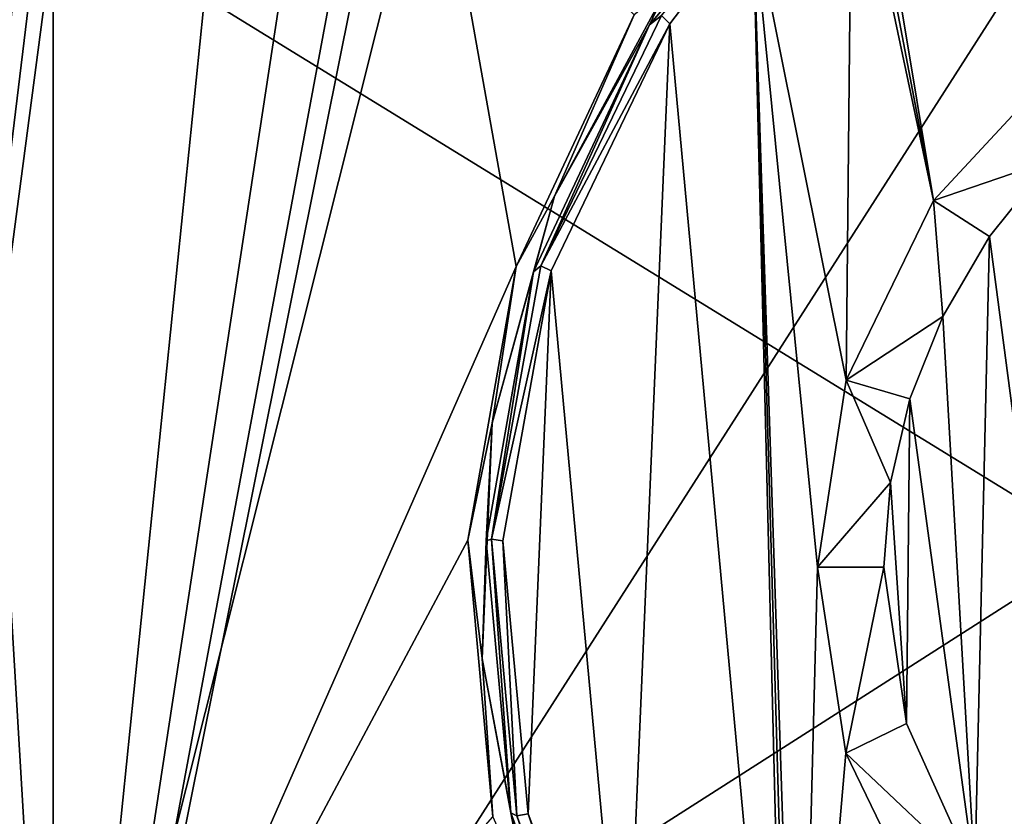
# Model space of a CAD drawing. Extents: x -54 to 446, y -6 to 1844.
# Tile 155 of 196: x 0 to 30, y 1803 to 1827. Entities that reach past the tile are written whole.
import ezdxf

# ---------------------------------------------------------------- set-up
doc = ezdxf.new("R2010")
doc.units = 0
doc.header["$LTSCALE"] = 52.148148
for name, color, linetype in [('760', 7, 'CONTINUOUS'), ('768', 7, 'CONTINUOUS'), ('779', 7, 'CONTINUOUS'), ('780', 7, 'CONTINUOUS'), ('789', 7, 'CONTINUOUS'), ('805', 7, 'CONTINUOUS'), ('814', 7, 'CONTINUOUS'), ('816', 7, 'CONTINUOUS'), ('822', 7, 'CONTINUOUS'), ('881', 7, 'CONTINUOUS'), ('889', 7, 'CONTINUOUS'), ('905', 7, 'CONTINUOUS')]:
    doc.layers.add(name, color=color, linetype=linetype)

msp = doc.modelspace()

# ---------------------------------------------------------------- linework, layer by layer
at = {"layer": '760', "color": 7, "linetype": 'CONTINUOUS'}
for points in [[(1, 1834, 20), (1, 1788.405, 20), (12.443, 1834, 20), (1, 1834, 20)], [(12.443, 1834, 20), (1, 1788.405, 20), (14.929, 1820.048, 20), (12.443, 1834, 20)], [(18.48, 1827.619, 20), (12.443, 1834, 20), (14.929, 1820.048, 20), (18.48, 1827.619, 20)], [(14.929, 1820.048, 20), (1, 1788.405, 20), (13.479, 1811.811, 20), (14.929, 1820.048, 20)], [(13.479, 1811.811, 20), (1, 1788.405, 20), (14.232, 1803.482, 20), (13.479, 1811.811, 20)]]:
    msp.add_3dface(points, dxfattribs=at)
at = {"layer": '768', "color": 7, "linetype": 'CONTINUOUS'}
for points in [[(1, 1788.405, 20), (-1.722, 1834.095, 19.814), (-2.1, 1788.33, 19.758), (1, 1788.405, 20)], [(1, 1834, 20), (-1.722, 1834.095, 19.814), (1, 1788.405, 20), (1, 1834, 20)]]:
    msp.add_3dface(points, dxfattribs=at)
at = {"layer": '779', "color": 7, "linetype": 'CONTINUOUS'}
for points in [[(80.604, 1782.006), (-17, 1780.041), (80, 1842), (80.604, 1782.006)], [(-17, 1780.041), (-17, 1842), (80, 1842), (-17, 1780.041)]]:
    msp.add_3dface(points, dxfattribs=at)
at = {"layer": '780', "color": 7, "linetype": 'CONTINUOUS'}
for points in [[(25.035, 1833.619, 19), (27.494, 1822.027, 19), (25.256, 1833.799, 19), (25.035, 1833.619, 19)], [(25.256, 1833.799, 19), (27.494, 1822.027, 19), (25.506, 1834, 19), (25.256, 1833.799, 19)], [(31.971, 1826.861, 19), (38.241, 1830.626, 19), (25.506, 1834, 19), (31.971, 1826.861, 19)], [(27.494, 1822.027, 19), (31.971, 1826.861, 19), (25.506, 1834, 19), (27.494, 1822.027, 19)], [(22.057, 1830.643, 19), (24.863, 1816.628, 19), (25.035, 1833.619, 19), (22.057, 1830.643, 19)], [(24.863, 1816.628, 19), (27.494, 1822.027, 19), (25.035, 1833.619, 19), (24.863, 1816.628, 19)], [(19.555, 1827.35, 19), (23.084, 1789.194, 19), (22.057, 1830.643, 19), (19.555, 1827.35, 19)], [(24, 1811, 19), (24.863, 1816.628, 19), (22.057, 1830.643, 19), (24, 1811, 19)], [(23.432, 1788.856, 19), (24, 1811, 19), (22.057, 1830.643, 19), (23.432, 1788.856, 19)], [(23.26, 1789.022, 19), (23.432, 1788.856, 19), (22.057, 1830.643, 19), (23.26, 1789.022, 19)], [(23.084, 1789.194, 19), (23.26, 1789.022, 19), (22.057, 1830.643, 19), (23.084, 1789.194, 19)], [(15.986, 1819.91, 19), (18.211, 1795.853, 19), (19.555, 1827.35, 19), (15.986, 1819.91, 19)], [(18.211, 1795.853, 19), (23.084, 1789.194, 19), (19.555, 1827.35, 19), (18.211, 1795.853, 19)], [(14.528, 1811.787, 19), (15.288, 1803.57, 19), (15.986, 1819.91, 19), (14.528, 1811.787, 19)], [(15.288, 1803.57, 19), (18.211, 1795.853, 19), (15.986, 1819.91, 19), (15.288, 1803.57, 19)], [(24.853, 1805.404, 19), (24, 1811, 19), (23.432, 1788.856, 19), (24.853, 1805.404, 19)], [(27.455, 1800.031, 19), (24.853, 1805.404, 19), (23.432, 1788.856, 19), (27.455, 1800.031, 19)]]:
    msp.add_3dface(points, dxfattribs=at)
at = {"layer": '789', "color": 7, "linetype": 'CONTINUOUS'}
for points in [[(19.304, 1827.595, 19.138), (24.254, 1833.593, 19.476), (18.942, 1827.322, 19.476), (19.304, 1827.595, 19.138)], [(19.555, 1827.35, 19), (22.057, 1830.643, 19), (19.304, 1827.595, 19.138), (19.555, 1827.35, 19)], [(19.555, 1827.35, 19), (19.304, 1827.595, 19.138), (15.673, 1820.065, 19.138), (19.555, 1827.35, 19)], [(15.673, 1820.065, 19.138), (19.304, 1827.595, 19.138), (18.942, 1827.322, 19.476), (15.673, 1820.065, 19.138)], [(15.452, 1819.882, 19.476), (15.673, 1820.065, 19.138), (18.942, 1827.322, 19.476), (15.452, 1819.882, 19.476)], [(15.986, 1819.91, 19), (19.555, 1827.35, 19), (15.673, 1820.065, 19.138), (15.986, 1819.91, 19)], [(14.028, 1811.788, 19.476), (14.185, 1811.84, 19.138), (15.452, 1819.882, 19.476), (14.028, 1811.788, 19.476)], [(15.986, 1819.91, 19), (15.673, 1820.065, 19.138), (14.185, 1811.84, 19.138), (15.986, 1819.91, 19)], [(14.185, 1811.84, 19.138), (15.673, 1820.065, 19.138), (15.452, 1819.882, 19.476), (14.185, 1811.84, 19.138)], [(14.528, 1811.787, 19), (15.986, 1819.91, 19), (14.185, 1811.84, 19.138), (14.528, 1811.787, 19)], [(14.768, 1803.603, 19.476), (14.185, 1811.84, 19.138), (14.028, 1811.788, 19.476), (14.768, 1803.603, 19.476)], [(14.528, 1811.787, 19), (14.185, 1811.84, 19.138), (14.946, 1803.516, 19.138), (14.528, 1811.787, 19)], [(14.946, 1803.516, 19.138), (14.185, 1811.84, 19.138), (14.768, 1803.603, 19.476), (14.946, 1803.516, 19.138)], [(15.288, 1803.57, 19), (14.528, 1811.787, 19), (14.946, 1803.516, 19.138), (15.288, 1803.57, 19)], [(17.621, 1795.896, 19.476), (14.946, 1803.516, 19.138), (14.768, 1803.603, 19.476), (17.621, 1795.896, 19.476)], [(15.288, 1803.57, 19), (14.946, 1803.516, 19.138), (17.903, 1795.697, 19.138), (15.288, 1803.57, 19)], [(17.903, 1795.697, 19.138), (14.946, 1803.516, 19.138), (17.621, 1795.896, 19.476), (17.903, 1795.697, 19.138)], [(18.211, 1795.853, 19), (15.288, 1803.57, 19), (17.903, 1795.697, 19.138), (18.211, 1795.853, 19)]]:
    msp.add_3dface(points, dxfattribs=at)
at = {"layer": '805', "color": 7, "linetype": 'CONTINUOUS'}
for points in [[(18.942, 1827.322, 19.476), (24.254, 1833.593, 19.476), (19.457, 1828.398, 19.848), (18.942, 1827.322, 19.476)], [(19.457, 1828.398, 19.848), (18.48, 1827.619, 20), (16.089, 1822.161, 19.848), (19.457, 1828.398, 19.848)], [(18.942, 1827.322, 19.476), (19.457, 1828.398, 19.848), (16.089, 1822.161, 19.848), (18.942, 1827.322, 19.476)], [(18.48, 1827.619, 20), (14.929, 1820.048, 20), (16.089, 1822.161, 19.848), (18.48, 1827.619, 20)], [(15.452, 1819.882, 19.476), (18.942, 1827.322, 19.476), (16.089, 1822.161, 19.848), (15.452, 1819.882, 19.476)], [(16.089, 1822.161, 19.848), (14.929, 1820.048, 20), (14.208, 1815.328, 19.848), (16.089, 1822.161, 19.848)], [(15.452, 1819.882, 19.476), (16.089, 1822.161, 19.848), (14.208, 1815.328, 19.848), (15.452, 1819.882, 19.476)], [(14.929, 1820.048, 20), (13.479, 1811.811, 20), (14.208, 1815.328, 19.848), (14.929, 1820.048, 20)], [(14.028, 1811.788, 19.476), (15.452, 1819.882, 19.476), (14.208, 1815.328, 19.848), (14.028, 1811.788, 19.476)], [(14.208, 1815.328, 19.848), (13.479, 1811.811, 20), (13.91, 1808.246, 19.848), (14.208, 1815.328, 19.848)], [(14.028, 1811.788, 19.476), (14.208, 1815.328, 19.848), (13.91, 1808.246, 19.848), (14.028, 1811.788, 19.476)], [(13.479, 1811.811, 20), (14.232, 1803.482, 20), (13.91, 1808.246, 19.848), (13.479, 1811.811, 20)], [(14.768, 1803.603, 19.476), (14.028, 1811.788, 19.476), (13.91, 1808.246, 19.848), (14.768, 1803.603, 19.476)], [(13.91, 1808.246, 19.848), (14.232, 1803.482, 20), (15.211, 1801.278, 19.848), (13.91, 1808.246, 19.848)], [(14.768, 1803.603, 19.476), (13.91, 1808.246, 19.848), (15.211, 1801.278, 19.848), (14.768, 1803.603, 19.476)], [(17.621, 1795.896, 19.476), (14.768, 1803.603, 19.476), (15.211, 1801.278, 19.848), (17.621, 1795.896, 19.476)]]:
    msp.add_3dface(points, dxfattribs=at)
at = {"layer": '814', "color": 7, "linetype": 'CONTINUOUS'}
for points in [[(31.015, 1823.235, 17), (29.179, 1820.947, 17), (32.268, 1797.523, 17), (31.015, 1823.235, 17)], [(29.179, 1820.947, 17), (27.772, 1818.543, 17), (28.737, 1801.725, 17), (29.179, 1820.947, 17)], [(32.268, 1797.523, 17), (29.179, 1820.947, 17), (28.737, 1801.725, 17), (32.268, 1797.523, 17)], [(27.772, 1818.543, 17), (26.782, 1816.064, 17), (28.737, 1801.725, 17), (27.772, 1818.543, 17)], [(26.782, 1816.064, 17), (26.195, 1813.542, 17), (26.675, 1806.291, 17), (26.782, 1816.064, 17)], [(28.737, 1801.725, 17), (26.782, 1816.064, 17), (26.675, 1806.291, 17), (28.737, 1801.725, 17)], [(26.195, 1813.542, 17), (26, 1811, 17), (26.675, 1806.291, 17), (26.195, 1813.542, 17)]]:
    msp.add_3dface(points, dxfattribs=at)
at = {"layer": '816', "color": 7, "linetype": 'CONTINUOUS'}
for points in [[(31.971, 1826.861, 19), (27.494, 1822.027, 19), (31.015, 1823.235, 17), (31.971, 1826.861, 19)], [(27.494, 1822.027, 19), (29.179, 1820.947, 17), (31.015, 1823.235, 17), (27.494, 1822.027, 19)], [(27.494, 1822.027, 19), (24.863, 1816.628, 19), (27.772, 1818.543, 17), (27.494, 1822.027, 19)], [(27.494, 1822.027, 19), (27.772, 1818.543, 17), (29.179, 1820.947, 17), (27.494, 1822.027, 19)], [(24.863, 1816.628, 19), (26.782, 1816.064, 17), (27.772, 1818.543, 17), (24.863, 1816.628, 19)], [(24.863, 1816.628, 19), (24, 1811, 19), (26.195, 1813.542, 17), (24.863, 1816.628, 19)], [(24.863, 1816.628, 19), (26.195, 1813.542, 17), (26.782, 1816.064, 17), (24.863, 1816.628, 19)], [(24, 1811, 19), (26, 1811, 17), (26.195, 1813.542, 17), (24, 1811, 19)]]:
    msp.add_3dface(points, dxfattribs=at)
at = {"layer": '822', "color": 7, "linetype": 'CONTINUOUS'}
for points in [[(24, 1811, 19), (24.853, 1805.404, 19), (26, 1811, 17), (24, 1811, 19)], [(26, 1811, 17), (24.853, 1805.404, 19), (26.675, 1806.291, 17), (26, 1811, 17)], [(24.853, 1805.404, 19), (28.737, 1801.725, 17), (26.675, 1806.291, 17), (24.853, 1805.404, 19)], [(24.853, 1805.404, 19), (27.455, 1800.031, 19), (28.737, 1801.725, 17), (24.853, 1805.404, 19)]]:
    msp.add_3dface(points, dxfattribs=at)
at = {"layer": '881', "color": 7, "linetype": 'CONTINUOUS'}
for points in [[(11.067, 1833.493, -20), (36.583, 1839, -20), (1, 1783.404, -20), (11.067, 1833.493, -20)], [(1, 1783.404, -20), (36.583, 1839, -20), (40.772, 1784.205, -20), (1, 1783.404, -20)], [(9.996, 1831.712, -20), (11.067, 1833.493, -20), (1, 1783.404, -20), (9.996, 1831.712, -20)], [(8.176, 1830.463, -20), (9.996, 1831.712, -20), (1, 1783.404, -20), (8.176, 1830.463, -20)], [(5.745, 1830, -20), (8.176, 1830.463, -20), (1, 1783.404, -20), (5.745, 1830, -20)], [(1, 1830, -20), (5.745, 1830, -20), (1, 1783.404, -20), (1, 1830, -20)]]:
    msp.add_3dface(points, dxfattribs=at)
at = {"layer": '889', "color": 7, "linetype": 'CONTINUOUS'}
for points in [[(-5.932, 1839, -18.76), (0, 1839, -19.975), (-5.176, 1783.31, -19.023), (-5.932, 1839, -18.76)], [(0, 1839, -19.975), (0, 1830, -19.975), (-5.176, 1783.31, -19.023), (0, 1839, -19.975)], [(1, 1830, -20), (1, 1783.404, -20), (-5.176, 1783.31, -19.023), (1, 1830, -20)], [(1, 1830, -20), (-5.176, 1783.31, -19.023), (0.5, 1830, -19.994), (1, 1830, -20)], [(-5.176, 1783.31, -19.023), (0, 1830, -19.975), (0.5, 1830, -19.994), (-5.176, 1783.31, -19.023)]]:
    msp.add_3dface(points, dxfattribs=at)
at = {"layer": '905', "color": 7, "linetype": 'CONTINUOUS'}
for points in [[(-17, 1780.041), (80.604, 1782.006), (-17, 1842), (-17, 1780.041)], [(-17, 1842), (80.604, 1782.006), (80, 1842), (-17, 1842)]]:
    msp.add_3dface(points, dxfattribs=at)

doc.saveas('drawing.dxf')
